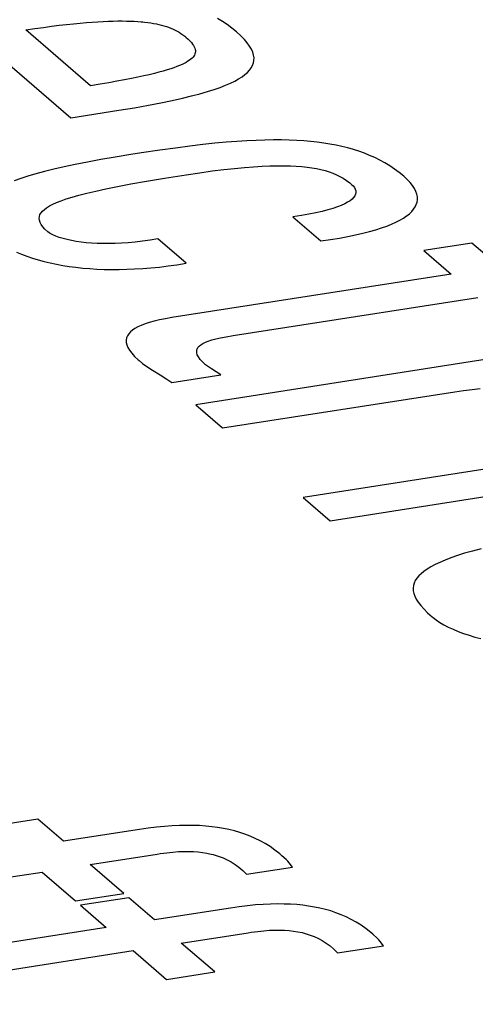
# Model space of a CAD drawing. Header units: millimetres. Extents: x -2579 to 1363, y -329 to 2298.
# Tile 239 of 256: x 1133.07 to 1134.31, y 1200.02 to 1202.69. Entities that reach past the tile are written whole.
import ezdxf

# ---------------------------------------------------------------- set-up
doc = ezdxf.new("R2010")
doc.units = ezdxf.units.MM
doc.header["$LTSCALE"] = 30.734
doc.layers.get('0').update_dxf_attribs({"linetype": 'CONTINUOUS'})

msp = doc.modelspace()

# ---------------------------------------------------------------- linework, layer by layer
at = {"color": 250, "true_color": 0x1c1c1c}
for p, q in [((1133.6186, 1202.6888), (1133.6052, 1202.6969)), ((1133.0847, 1202.6656), (1133.1091, 1202.6693)), ((1133.2602, 1202.5141), (1133.0847, 1202.6656)), ((1133.1091, 1202.6693), (1133.1322, 1202.6725)), ((1133.1322, 1202.6725), (1133.1543, 1202.6755)), ((1133.1543, 1202.6755), (1133.1752, 1202.6781)), ((1133.1752, 1202.6781), (1133.195, 1202.6804)), ((1133.195, 1202.6804), (1133.2139, 1202.6824)), ((1133.2139, 1202.6824), (1133.2318, 1202.6842)), ((1133.2318, 1202.6842), (1133.2488, 1202.6857)), ((1133.2488, 1202.6857), (1133.265, 1202.6869)), ((1133.265, 1202.6869), (1133.2803, 1202.6879)), ((1133.2803, 1202.6879), (1133.2949, 1202.6887)), ((1133.2949, 1202.6887), (1133.3088, 1202.6893)), ((1133.3088, 1202.6893), (1133.3219, 1202.6897)), ((1133.3219, 1202.6897), (1133.3344, 1202.6899)), ((1133.3344, 1202.6899), (1133.3464, 1202.6899)), ((1133.3464, 1202.6899), (1133.3577, 1202.6898)), ((1133.3577, 1202.6898), (1133.3685, 1202.6895)), ((1133.3685, 1202.6895), (1133.3788, 1202.689)), ((1133.3788, 1202.689), (1133.3886, 1202.6884)), ((1133.3886, 1202.6884), (1133.398, 1202.6877)), ((1133.398, 1202.6877), (1133.4025, 1202.6873)), ((1133.4025, 1202.6873), (1133.4069, 1202.6868)), ((1133.4069, 1202.6868), (1133.4155, 1202.6858)), ((1133.4155, 1202.6858), (1133.4237, 1202.6846)), ((1133.4237, 1202.6846), (1133.4315, 1202.6833)), ((1133.4315, 1202.6833), (1133.439, 1202.6819)), ((1133.439, 1202.6819), (1133.4462, 1202.6803)), ((1133.4462, 1202.6803), (1133.4532, 1202.6786)), ((1133.4532, 1202.6786), (1133.4598, 1202.6768)), ((1133.4598, 1202.6768), (1133.4663, 1202.6748)), ((1133.4663, 1202.6748), (1133.4725, 1202.6727)), ((1133.4725, 1202.6727), (1133.4785, 1202.6704)), ((1133.4785, 1202.6704), (1133.4843, 1202.6679)), ((1133.4843, 1202.6679), (1133.49, 1202.6652)), ((1133.49, 1202.6652), (1133.4954, 1202.6624)), ((1133.6317, 1202.6801), (1133.6186, 1202.6888)), ((1133.6445, 1202.6706), (1133.6317, 1202.6801)), ((1133.6569, 1202.6604), (1133.6445, 1202.6706)), ((1132.9536, 1202.6452), (1133.2067, 1202.4268)), ((1133.4954, 1202.6624), (1133.5008, 1202.6593)), ((1133.5008, 1202.6593), (1133.506, 1202.656)), ((1133.506, 1202.656), (1133.5111, 1202.6524)), ((1133.5111, 1202.6524), (1133.5161, 1202.6484)), ((1133.5161, 1202.6484), (1133.5189, 1202.6461)), ((1133.5189, 1202.6461), (1133.5195, 1202.6456)), ((1133.5195, 1202.6456), (1133.5253, 1202.6403)), ((1133.5253, 1202.6403), (1133.5302, 1202.6356)), ((1133.6685, 1202.6499), (1133.6569, 1202.6604)), ((1133.6782, 1202.64), (1133.6685, 1202.6499)), ((1133.6862, 1202.6306), (1133.6782, 1202.64)), ((1133.5302, 1202.6356), (1133.5342, 1202.6312)), ((1133.5342, 1202.6312), (1133.5375, 1202.6271)), ((1133.5375, 1202.6271), (1133.5401, 1202.6233)), ((1133.5401, 1202.6233), (1133.5422, 1202.6196)), ((1133.5422, 1202.6196), (1133.5437, 1202.6161)), ((1133.5437, 1202.6161), (1133.5447, 1202.6128)), ((1133.5447, 1202.6128), (1133.5452, 1202.6095)), ((1133.6926, 1202.6217), (1133.6862, 1202.6306)), ((1133.6976, 1202.6132), (1133.6926, 1202.6217)), ((1133.7012, 1202.6051), (1133.6976, 1202.6132)), ((1133.5329, 1202.586), (1133.5292, 1202.5831)), ((1133.5361, 1202.5888), (1133.5329, 1202.586)), ((1133.5387, 1202.5916), (1133.5361, 1202.5888)), ((1133.541, 1202.5945), (1133.5387, 1202.5916)), ((1133.5427, 1202.5974), (1133.541, 1202.5945)), ((1133.544, 1202.6003), (1133.5427, 1202.5974)), ((1133.5449, 1202.6033), (1133.544, 1202.6003)), ((1133.5453, 1202.6064), (1133.5449, 1202.6033)), ((1133.5452, 1202.6095), (1133.5453, 1202.6064)), ((1133.7034, 1202.5974), (1133.7012, 1202.6051)), ((1133.7045, 1202.59), (1133.7034, 1202.5974)), ((1133.7043, 1202.5828), (1133.7045, 1202.59)), ((1133.4781, 1202.5599), (1133.4684, 1202.5568)), ((1133.4869, 1202.5629), (1133.4781, 1202.5599)), ((1133.495, 1202.5659), (1133.4869, 1202.5629)), ((1133.5023, 1202.5688), (1133.495, 1202.5659)), ((1133.5089, 1202.5717), (1133.5023, 1202.5688)), ((1133.5149, 1202.5746), (1133.5089, 1202.5717)), ((1133.5202, 1202.5774), (1133.5149, 1202.5746)), ((1133.525, 1202.5803), (1133.5202, 1202.5774)), ((1133.5292, 1202.5831), (1133.525, 1202.5803)), ((1133.6925, 1202.5565), (1133.6949, 1202.5596)), ((1133.6949, 1202.5596), (1133.6971, 1202.5628)), ((1133.6971, 1202.5628), (1133.7006, 1202.5693)), ((1133.7006, 1202.5693), (1133.703, 1202.576)), ((1133.703, 1202.576), (1133.7043, 1202.5828)), ((1133.3713, 1202.5335), (1133.3524, 1202.5298)), ((1133.3888, 1202.537), (1133.3713, 1202.5335)), ((1133.405, 1202.5405), (1133.3888, 1202.537)), ((1133.4199, 1202.5439), (1133.405, 1202.5405)), ((1133.4336, 1202.5472), (1133.4199, 1202.5439)), ((1133.4462, 1202.5505), (1133.4336, 1202.5472)), ((1133.4578, 1202.5537), (1133.4462, 1202.5505)), ((1133.4684, 1202.5568), (1133.4578, 1202.5537)), ((1133.6522, 1202.5268), (1133.6627, 1202.5326)), ((1133.6627, 1202.5326), (1133.6719, 1202.5384)), ((1133.6719, 1202.5384), (1133.6799, 1202.5443)), ((1133.6799, 1202.5443), (1133.6867, 1202.5504)), ((1133.6867, 1202.5504), (1133.6925, 1202.5565)), ((1133.2859, 1202.5182), (1133.2602, 1202.5141)), ((1133.3098, 1202.5222), (1133.2859, 1202.5182)), ((1133.3319, 1202.5261), (1133.3098, 1202.5222)), ((1133.3524, 1202.5298), (1133.3319, 1202.5261)), ((1133.5959, 1202.5039), (1133.6123, 1202.5096)), ((1133.6123, 1202.5096), (1133.6271, 1202.5153)), ((1133.6271, 1202.5153), (1133.6404, 1202.5211)), ((1133.6404, 1202.5211), (1133.6522, 1202.5268)), ((1133.4823, 1202.4741), (1133.5099, 1202.4803)), ((1133.5099, 1202.4803), (1133.5348, 1202.4863)), ((1133.5348, 1202.4863), (1133.5573, 1202.4923)), ((1133.5573, 1202.4923), (1133.5776, 1202.4981)), ((1133.5776, 1202.4981), (1133.5959, 1202.5039)), ((1133.3369, 1202.4472), (1133.3795, 1202.4544)), ((1133.3795, 1202.4544), (1133.4175, 1202.4612)), ((1133.4175, 1202.4612), (1133.4516, 1202.4678)), ((1133.4516, 1202.4678), (1133.4823, 1202.4741)), ((1133.2067, 1202.4268), (1133.3369, 1202.4472)), ((1133.4913, 1202.3447), (1133.4481, 1202.3387)), ((1133.5301, 1202.3497), (1133.4913, 1202.3447)), ((1133.5656, 1202.354), (1133.5301, 1202.3497)), ((1133.5984, 1202.3575), (1133.5656, 1202.354)), ((1133.629, 1202.3603), (1133.5984, 1202.3575)), ((1133.6577, 1202.3626), (1133.629, 1202.3603)), ((1133.6846, 1202.3643), (1133.6577, 1202.3626)), ((1133.7101, 1202.3656), (1133.6846, 1202.3643)), ((1133.7343, 1202.3664), (1133.7101, 1202.3656)), ((1133.7573, 1202.3667), (1133.7343, 1202.3664)), ((1133.7792, 1202.3667), (1133.7573, 1202.3667)), ((1133.8002, 1202.3662), (1133.7792, 1202.3667)), ((1133.8204, 1202.3654), (1133.8002, 1202.3662)), ((1133.8397, 1202.3641), (1133.8204, 1202.3654)), ((1133.8584, 1202.3625), (1133.8397, 1202.3641)), ((1133.8765, 1202.3606), (1133.8584, 1202.3625)), ((1133.8939, 1202.3582), (1133.8765, 1202.3606)), ((1133.9109, 1202.3555), (1133.8939, 1202.3582)), ((1133.9274, 1202.3524), (1133.9109, 1202.3555)), ((1133.9435, 1202.3489), (1133.9274, 1202.3524)), ((1133.9592, 1202.345), (1133.9435, 1202.3489)), ((1133.9746, 1202.3406), (1133.9592, 1202.345)), ((1133.3274, 1202.32), (1133.2882, 1202.3133)), ((1133.3698, 1202.3269), (1133.3274, 1202.32)), ((1133.3991, 1202.3314), (1133.3698, 1202.3269)), ((1133.4481, 1202.3387), (1133.3991, 1202.3314)), ((1133.9896, 1202.3358), (1133.9746, 1202.3406)), ((1134.0043, 1202.3306), (1133.9896, 1202.3358)), ((1134.0187, 1202.3248), (1134.0043, 1202.3306)), ((1134.0328, 1202.3186), (1134.0187, 1202.3248)), ((1134.0466, 1202.3118), (1134.0328, 1202.3186)), ((1133.1883, 1202.2935), (1133.1603, 1202.2871)), ((1133.2188, 1202.3), (1133.1883, 1202.2935)), ((1133.2521, 1202.3066), (1133.2188, 1202.3)), ((1133.2882, 1202.3133), (1133.2521, 1202.3066)), ((1133.6515, 1202.2895), (1133.6784, 1202.292)), ((1133.6784, 1202.292), (1133.7032, 1202.294)), ((1133.7032, 1202.294), (1133.7263, 1202.2954)), ((1133.7263, 1202.2954), (1133.7476, 1202.2962)), ((1133.7476, 1202.2962), (1133.7675, 1202.2967)), ((1133.7675, 1202.2967), (1133.7859, 1202.2966)), ((1133.7859, 1202.2966), (1133.8032, 1202.2962)), ((1133.8032, 1202.2962), (1133.8192, 1202.2954)), ((1133.8192, 1202.2954), (1133.8343, 1202.2943)), ((1133.8343, 1202.2943), (1133.8485, 1202.2928)), ((1133.8485, 1202.2928), (1133.8618, 1202.2909)), ((1133.8618, 1202.2909), (1133.8744, 1202.2887)), ((1134.0601, 1202.3043), (1134.0466, 1202.3118)), ((1134.0734, 1202.2963), (1134.0601, 1202.3043)), ((1134.0863, 1202.2876), (1134.0734, 1202.2963)), ((1133.0898, 1202.2682), (1133.0704, 1202.262)), ((1133.1112, 1202.2744), (1133.0898, 1202.2682)), ((1133.1346, 1202.2807), (1133.1112, 1202.2744)), ((1133.1603, 1202.2871), (1133.1346, 1202.2807)), ((1133.461, 1202.2628), (1133.5203, 1202.2722)), ((1133.5203, 1202.2722), (1133.5571, 1202.2778)), ((1133.5571, 1202.2778), (1133.5911, 1202.2824)), ((1133.5911, 1202.2824), (1133.6225, 1202.2863)), ((1133.6225, 1202.2863), (1133.6515, 1202.2895)), ((1133.8744, 1202.2887), (1133.8863, 1202.2862)), ((1133.8863, 1202.2862), (1133.8976, 1202.2833)), ((1133.8976, 1202.2833), (1133.9083, 1202.28)), ((1133.9083, 1202.28), (1133.9186, 1202.2763)), ((1133.9186, 1202.2763), (1133.9284, 1202.2722)), ((1133.9284, 1202.2722), (1133.9379, 1202.2676)), ((1133.9379, 1202.2676), (1133.9471, 1202.2625)), ((1134.099, 1202.2782), (1134.0863, 1202.2876)), ((1134.1114, 1202.2681), (1134.099, 1202.2782)), ((1134.1116, 1202.2679), (1134.1114, 1202.2681)), ((1134.121, 1202.2592), (1134.1116, 1202.2679)), ((1133.0704, 1202.262), (1133.0527, 1202.2558)), ((1133.3019, 1202.2339), (1133.3336, 1202.2403)), ((1133.3336, 1202.2403), (1133.3701, 1202.2471)), ((1133.3701, 1202.2471), (1133.4121, 1202.2546)), ((1133.4121, 1202.2546), (1133.461, 1202.2628)), ((1133.9471, 1202.2625), (1133.956, 1202.2567)), ((1133.956, 1202.2567), (1133.9647, 1202.2503)), ((1133.9647, 1202.2503), (1133.9698, 1202.246)), ((1133.9698, 1202.246), (1133.9738, 1202.2422)), ((1133.9738, 1202.2422), (1133.9774, 1202.2377)), ((1133.9774, 1202.2377), (1133.9798, 1202.2331)), ((1134.1289, 1202.2508), (1134.121, 1202.2592)), ((1134.1353, 1202.2427), (1134.1289, 1202.2508)), ((1134.1405, 1202.2347), (1134.1353, 1202.2427)), ((1133.1942, 1202.2064), (1133.2103, 1202.2114)), ((1133.2103, 1202.2114), (1133.2288, 1202.2167)), ((1133.2288, 1202.2167), (1133.25, 1202.2221)), ((1133.25, 1202.2221), (1133.2742, 1202.2278)), ((1133.2742, 1202.2278), (1133.3019, 1202.2339)), ((1133.9785, 1202.2149), (1133.9753, 1202.2104)), ((1133.9805, 1202.2194), (1133.9785, 1202.2149)), ((1133.9798, 1202.2331), (1133.9812, 1202.2285)), ((1133.9814, 1202.2239), (1133.9805, 1202.2194)), ((1133.9812, 1202.2285), (1133.9814, 1202.2239)), ((1134.1443, 1202.227), (1134.1405, 1202.2347)), ((1134.147, 1202.2195), (1134.1443, 1202.227)), ((1134.1484, 1202.2122), (1134.147, 1202.2195)), ((1134.1486, 1202.2051), (1134.1484, 1202.2122)), ((1133.1409, 1202.1826), (1133.1484, 1202.1873)), ((1133.1484, 1202.1873), (1133.1574, 1202.1919)), ((1133.1574, 1202.1919), (1133.1679, 1202.1967)), ((1133.1679, 1202.1967), (1133.1801, 1202.2015)), ((1133.1801, 1202.2015), (1133.1942, 1202.2064)), ((1133.931, 1202.1846), (1133.9188, 1202.1805)), ((1133.9416, 1202.1888), (1133.931, 1202.1846)), ((1133.9509, 1202.193), (1133.9416, 1202.1888)), ((1133.9588, 1202.1973), (1133.9509, 1202.193)), ((1133.9655, 1202.2016), (1133.9588, 1202.1973)), ((1133.971, 1202.206), (1133.9655, 1202.2016)), ((1133.9753, 1202.2104), (1133.971, 1202.206)), ((1134.1383, 1202.1784), (1134.1425, 1202.1848)), ((1134.1425, 1202.1848), (1134.1456, 1202.1914)), ((1134.1456, 1202.1914), (1134.1477, 1202.1981)), ((1134.1477, 1202.1981), (1134.1486, 1202.2051)), ((1133.1205, 1202.1536), (1133.1211, 1202.1587)), ((1133.1211, 1202.1587), (1133.1228, 1202.1637)), ((1133.1228, 1202.1637), (1133.1256, 1202.1685)), ((1133.1256, 1202.1685), (1133.1295, 1202.1733)), ((1133.1295, 1202.1733), (1133.1346, 1202.178)), ((1133.1346, 1202.178), (1133.1409, 1202.1826)), ((1133.8331, 1202.1611), (1133.8103, 1202.1576)), ((1133.8103, 1202.1576), (1133.8861, 1202.0922)), ((1133.8539, 1202.1648), (1133.8331, 1202.1611)), ((1133.8728, 1202.1686), (1133.8539, 1202.1648)), ((1133.8898, 1202.1725), (1133.8728, 1202.1686)), ((1133.9051, 1202.1764), (1133.8898, 1202.1725)), ((1133.9122, 1202.1785), (1133.9051, 1202.1764)), ((1133.9188, 1202.1805), (1133.9122, 1202.1785)), ((1134.1107, 1202.1543), (1134.1193, 1202.1601)), ((1134.1193, 1202.1601), (1134.1231, 1202.1631)), ((1134.1231, 1202.1631), (1134.1267, 1202.1661)), ((1134.1267, 1202.1661), (1134.1331, 1202.1722)), ((1134.1331, 1202.1722), (1134.1383, 1202.1784)), ((1133.1211, 1202.1483), (1133.1205, 1202.1536)), ((1133.1229, 1202.1427), (1133.1211, 1202.1483)), ((1133.1259, 1202.1369), (1133.1229, 1202.1427)), ((1133.1303, 1202.1308), (1133.1259, 1202.1369)), ((1133.1362, 1202.1243), (1133.1303, 1202.1308)), ((1134.0509, 1202.1275), (1134.0653, 1202.1326)), ((1134.0653, 1202.1326), (1134.0784, 1202.1378)), ((1134.0784, 1202.1378), (1134.0903, 1202.1432)), ((1134.0903, 1202.1432), (1134.1011, 1202.1487)), ((1134.1011, 1202.1487), (1134.1107, 1202.1543)), ((1133.1437, 1202.1173), (1133.1362, 1202.1243)), ((1133.148, 1202.1142), (1133.1437, 1202.1173)), ((1133.1505, 1202.1126), (1133.148, 1202.1142)), ((1133.1574, 1202.1091), (1133.1505, 1202.1126)), ((1133.1656, 1202.1055), (1133.1574, 1202.1091)), ((1133.1751, 1202.1021), (1133.1656, 1202.1055)), ((1133.9364, 1202.1), (1133.9591, 1202.1042)), ((1133.9591, 1202.1042), (1133.9803, 1202.1085)), ((1133.9803, 1202.1085), (1134.0001, 1202.113)), ((1134.0001, 1202.113), (1134.0184, 1202.1177)), ((1134.0184, 1202.1177), (1134.0353, 1202.1225)), ((1134.0353, 1202.1225), (1134.0509, 1202.1275)), ((1133.1854, 1202.0989), (1133.1751, 1202.1021)), ((1133.1967, 1202.096), (1133.1854, 1202.0989)), ((1133.2086, 1202.0933), (1133.1967, 1202.096)), ((1133.2213, 1202.091), (1133.2086, 1202.0933)), ((1133.2345, 1202.0891), (1133.2213, 1202.091)), ((1133.2484, 1202.0875), (1133.2345, 1202.0891)), ((1133.2628, 1202.0863), (1133.2484, 1202.0875)), ((1133.2779, 1202.0854), (1133.2628, 1202.0863)), ((1133.2935, 1202.085), (1133.2779, 1202.0854)), ((1133.3098, 1202.0849), (1133.2935, 1202.085)), ((1133.3268, 1202.0853), (1133.3098, 1202.0849)), ((1133.3443, 1202.0861), (1133.3268, 1202.0853)), ((1133.3626, 1202.0874), (1133.3443, 1202.0861)), ((1133.3816, 1202.0891), (1133.3626, 1202.0874)), ((1133.4014, 1202.0914), (1133.3816, 1202.0891)), ((1133.4219, 1202.0943), (1133.4014, 1202.0914)), ((1133.4432, 1202.0977), (1133.4219, 1202.0943)), ((1133.5199, 1202.0315), (1133.4432, 1202.0977)), ((1133.8861, 1202.0922), (1133.912, 1202.096)), ((1133.912, 1202.096), (1133.9364, 1202.1)), ((1134.2969, 1202.0864), (1134.1659, 1202.0659)), ((1134.3709, 1202.0225), (1134.2969, 1202.0864)), ((1133.0585, 1202.0618), (1133.0723, 1202.056)), ((1133.0723, 1202.056), (1133.0869, 1202.0506)), ((1133.0869, 1202.0506), (1133.102, 1202.0455)), ((1134.1659, 1202.0659), (1134.2399, 1202.0021)), ((1133.102, 1202.0455), (1133.1176, 1202.0408)), ((1133.1176, 1202.0408), (1133.1338, 1202.0365)), ((1133.1338, 1202.0365), (1133.1504, 1202.0325)), ((1133.1504, 1202.0325), (1133.1674, 1202.029)), ((1133.1674, 1202.029), (1133.1847, 1202.0258)), ((1133.1847, 1202.0258), (1133.2025, 1202.023)), ((1133.4474, 1202.0215), (1133.471, 1202.0243)), ((1133.471, 1202.0243), (1133.4951, 1202.0276)), ((1133.4951, 1202.0276), (1133.5199, 1202.0315)), ((1133.2025, 1202.023), (1133.2206, 1202.0207)), ((1133.2206, 1202.0207), (1133.2391, 1202.0187)), ((1133.2391, 1202.0187), (1133.258, 1202.0171)), ((1133.258, 1202.0171), (1133.2773, 1202.0159)), ((1133.2773, 1202.0159), (1133.297, 1202.0151)), ((1133.297, 1202.0151), (1133.3171, 1202.0147)), ((1133.3171, 1202.0147), (1133.3376, 1202.0148)), ((1133.3376, 1202.0148), (1133.3585, 1202.0152)), ((1133.3585, 1202.0152), (1133.38, 1202.0161)), ((1133.38, 1202.0161), (1133.4019, 1202.0174)), ((1133.4019, 1202.0174), (1133.4244, 1202.0193)), ((1133.4244, 1202.0193), (1133.4474, 1202.0215)), ((1134.2399, 1202.0021), (1133.4814, 1201.8839)), ((1133.6476, 1201.8353), (1134.3129, 1201.939)), ((1133.3979, 1201.8629), (1133.3888, 1201.8588)), ((1133.4082, 1201.8669), (1133.3979, 1201.8629)), ((1133.4199, 1201.8706), (1133.4082, 1201.8669)), ((1133.4329, 1201.8742), (1133.4199, 1201.8706)), ((1133.4474, 1201.8776), (1133.4329, 1201.8742)), ((1133.4635, 1201.8809), (1133.4474, 1201.8776)), ((1133.4814, 1201.8839), (1133.4635, 1201.8809)), ((1133.3638, 1201.8399), (1133.3604, 1201.8346)), ((1133.3684, 1201.845), (1133.3638, 1201.8399)), ((1133.3741, 1201.8498), (1133.3684, 1201.845)), ((1133.3809, 1201.8544), (1133.3741, 1201.8498)), ((1133.3888, 1201.8588), (1133.3809, 1201.8544)), ((1133.3581, 1201.829), (1133.357, 1201.823)), ((1133.357, 1201.823), (1133.3572, 1201.8167)), ((1133.3572, 1201.8167), (1133.3587, 1201.81)), ((1133.3604, 1201.8346), (1133.3581, 1201.829)), ((1133.3587, 1201.81), (1133.3616, 1201.8029)), ((1134.613, 1201.8136), (1133.546, 1201.6473)), ((1133.5556, 1201.8067), (1133.5601, 1201.8104)), ((1133.5601, 1201.8104), (1133.5657, 1201.8139)), ((1133.5657, 1201.8139), (1133.5724, 1201.8172)), ((1133.5724, 1201.8172), (1133.5803, 1201.8204)), ((1133.5803, 1201.8204), (1133.5896, 1201.8234)), ((1133.5896, 1201.8234), (1133.6005, 1201.8263)), ((1133.6005, 1201.8263), (1133.6133, 1201.8292)), ((1133.6133, 1201.8292), (1133.6285, 1201.8321)), ((1133.6285, 1201.8321), (1133.6476, 1201.8353)), ((1133.3616, 1201.8029), (1133.366, 1201.7953)), ((1133.366, 1201.7953), (1133.372, 1201.7872)), ((1133.372, 1201.7872), (1133.3798, 1201.7785)), ((1133.5488, 1201.7937), (1133.5492, 1201.7961)), ((1133.5489, 1201.7886), (1133.5488, 1201.7937)), ((1133.5503, 1201.7831), (1133.5489, 1201.7886)), ((1133.5492, 1201.7961), (1133.5499, 1201.7984)), ((1133.5499, 1201.7984), (1133.5522, 1201.8027)), ((1133.5533, 1201.7771), (1133.5503, 1201.7831)), ((1133.5522, 1201.8027), (1133.5556, 1201.8067)), ((1133.3798, 1201.7785), (1133.3896, 1201.7693)), ((1133.3896, 1201.7693), (1133.3919, 1201.7673)), ((1133.3919, 1201.7673), (1133.4015, 1201.7596)), ((1133.4015, 1201.7596), (1133.4133, 1201.7511)), ((1133.5579, 1201.7706), (1133.5533, 1201.7771)), ((1133.5643, 1201.7634), (1133.5579, 1201.7706)), ((1133.5727, 1201.7555), (1133.5643, 1201.7634)), ((1133.4133, 1201.7511), (1133.4286, 1201.7412)), ((1133.4286, 1201.7412), (1133.4492, 1201.7284)), ((1133.5776, 1201.7519), (1133.5727, 1201.7555)), ((1133.5888, 1201.7445), (1133.5776, 1201.7519)), ((1133.6141, 1201.7284), (1133.5888, 1201.7445)), ((1133.4492, 1201.7284), (1133.4675, 1201.7168)), ((1133.4675, 1201.7168), (1133.481, 1201.7077)), ((1133.481, 1201.7077), (1133.6141, 1201.7284)), ((1133.6191, 1201.5842), (1134.2501, 1201.6825)), ((1134.2501, 1201.6825), (1134.274, 1201.686)), ((1134.274, 1201.686), (1134.2971, 1201.689)), ((1134.2971, 1201.689), (1134.3192, 1201.6915)), ((1133.546, 1201.6473), (1133.6191, 1201.5842)), ((1134.9049, 1201.5615), (1133.838, 1201.3952)), ((1133.911, 1201.3321), (1134.978, 1201.4984)), ((1133.838, 1201.3952), (1133.911, 1201.3321)), ((1134.298, 1201.2498), (1134.2766, 1201.2436)), ((1134.3215, 1201.2561), (1134.298, 1201.2498)), ((1134.2236, 1201.2251), (1134.2093, 1201.219)), ((1134.2396, 1201.2312), (1134.2236, 1201.2251)), ((1134.2572, 1201.2374), (1134.2396, 1201.2312)), ((1134.2766, 1201.2436), (1134.2572, 1201.2374)), ((1134.1662, 1201.1945), (1134.1587, 1201.1883)), ((1134.175, 1201.2006), (1134.1662, 1201.1945)), ((1134.1799, 1201.2037), (1134.175, 1201.2006)), ((1134.1851, 1201.2067), (1134.1799, 1201.2037)), ((1134.1965, 1201.2129), (1134.1851, 1201.2067)), ((1134.2093, 1201.219), (1134.1965, 1201.2129)), ((1134.1429, 1201.1693), (1134.1399, 1201.1628)), ((1134.1471, 1201.1757), (1134.1429, 1201.1693)), ((1134.1523, 1201.182), (1134.1471, 1201.1757)), ((1134.1587, 1201.1883), (1134.1523, 1201.182)), ((1134.138, 1201.1561), (1134.1371, 1201.1492)), ((1134.1371, 1201.1492), (1134.1374, 1201.1421)), ((1134.1374, 1201.1421), (1134.1389, 1201.1348)), ((1134.1399, 1201.1628), (1134.138, 1201.1561)), ((1134.1389, 1201.1348), (1134.1415, 1201.1272)), ((1134.1415, 1201.1272), (1134.1454, 1201.1192)), ((1134.1454, 1201.1192), (1134.1507, 1201.1109)), ((1134.1507, 1201.1109), (1134.1575, 1201.102)), ((1134.1575, 1201.102), (1134.1658, 1201.0925)), ((1134.1658, 1201.0925), (1134.1761, 1201.0823)), ((1134.1761, 1201.0823), (1134.1885, 1201.071)), ((1134.1885, 1201.071), (1134.189, 1201.0706)), ((1134.189, 1201.0706), (1134.191, 1201.0689)), ((1134.191, 1201.0689), (1134.1994, 1201.0625)), ((1134.1994, 1201.0625), (1134.2092, 1201.056)), ((1134.2092, 1201.056), (1134.2202, 1201.0496)), ((1134.2202, 1201.0496), (1134.2323, 1201.0433)), ((1134.2323, 1201.0433), (1134.2454, 1201.0372)), ((1134.2454, 1201.0372), (1134.2592, 1201.0315)), ((1134.2592, 1201.0315), (1134.2737, 1201.026)), ((1134.2737, 1201.026), (1134.2888, 1201.0209)), ((1134.2888, 1201.0209), (1134.3045, 1201.0162)), ((1134.3045, 1201.0162), (1134.3206, 1201.0119)), ((1133.1168, 1200.5212), (1132.9857, 1200.5008)), ((1133.1863, 1200.4612), (1133.1168, 1200.5212)), ((1133.4397, 1200.4997), (1133.4171, 1200.4969)), ((1133.4613, 1200.5018), (1133.4397, 1200.4997)), ((1133.4819, 1200.5032), (1133.4613, 1200.5018)), ((1133.5017, 1200.5042), (1133.4819, 1200.5032)), ((1133.5207, 1200.5045), (1133.5017, 1200.5042)), ((1133.5389, 1200.5044), (1133.5207, 1200.5045)), ((1133.5564, 1200.5037), (1133.5389, 1200.5044)), ((1133.5733, 1200.5026), (1133.5564, 1200.5037)), ((1133.5897, 1200.5009), (1133.5733, 1200.5026)), ((1133.6056, 1200.4988), (1133.5897, 1200.5009)), ((1133.6211, 1200.4962), (1133.6056, 1200.4988)), ((1133.3934, 1200.4935), (1133.1863, 1200.4612)), ((1133.4171, 1200.4969), (1133.3934, 1200.4935)), ((1133.6362, 1200.4931), (1133.6211, 1200.4962)), ((1133.651, 1200.4895), (1133.6362, 1200.4931)), ((1133.6655, 1200.4854), (1133.651, 1200.4895)), ((1133.6797, 1200.4806), (1133.6655, 1200.4854)), ((1133.6937, 1200.4752), (1133.6797, 1200.4806)), ((1133.7076, 1200.4692), (1133.6937, 1200.4752)), ((1133.7212, 1200.4625), (1133.7076, 1200.4692)), ((1133.7348, 1200.455), (1133.7212, 1200.4625)), ((1133.7481, 1200.4466), (1133.7348, 1200.455)), ((1133.7614, 1200.4373), (1133.7481, 1200.4466)), ((1133.2593, 1200.3982), (1133.441, 1200.4265)), ((1133.441, 1200.4265), (1133.4491, 1200.4277)), ((1133.4491, 1200.4277), (1133.4673, 1200.4301)), ((1133.4673, 1200.4301), (1133.4839, 1200.4318)), ((1133.4839, 1200.4318), (1133.4992, 1200.433)), ((1133.4992, 1200.433), (1133.5136, 1200.4336)), ((1133.5136, 1200.4336), (1133.5272, 1200.4336)), ((1133.5272, 1200.4336), (1133.5401, 1200.4332)), ((1133.5401, 1200.4332), (1133.5526, 1200.4323)), ((1133.5526, 1200.4323), (1133.5646, 1200.4309)), ((1133.5646, 1200.4309), (1133.5763, 1200.4291)), ((1133.5763, 1200.4291), (1133.5877, 1200.4266)), ((1133.5877, 1200.4266), (1133.5934, 1200.4252)), ((1133.5934, 1200.4252), (1133.599, 1200.4237)), ((1133.599, 1200.4237), (1133.6101, 1200.4201)), ((1133.6101, 1200.4201), (1133.621, 1200.4158)), ((1133.7747, 1200.4269), (1133.7614, 1200.4373)), ((1133.7803, 1200.4221), (1133.7747, 1200.4269)), ((1133.7917, 1200.4118), (1133.7803, 1200.4221)), ((1133.3502, 1200.3197), (1133.2593, 1200.3982)), ((1133.621, 1200.4158), (1133.6318, 1200.4108)), ((1133.6318, 1200.4108), (1133.6425, 1200.405)), ((1133.6425, 1200.405), (1133.6531, 1200.3983)), ((1133.6531, 1200.3983), (1133.6636, 1200.3906)), ((1133.7961, 1200.4072), (1133.7917, 1200.4118)), ((1133.8, 1200.4029), (1133.7961, 1200.4072)), ((1133.8064, 1200.3945), (1133.8, 1200.4029)), ((1133.8087, 1200.3912), (1133.8064, 1200.3945)), ((1132.1923, 1200.2319), (1133.1283, 1200.3777)), ((1133.1283, 1200.3777), (1133.2192, 1200.2993)), ((1133.6636, 1200.3906), (1133.6739, 1200.3817)), ((1133.6739, 1200.3817), (1133.684, 1200.3717)), ((1133.684, 1200.3717), (1133.8087, 1200.3912)), ((1133.2192, 1200.2993), (1133.3502, 1200.3197)), ((1133.3641, 1200.3077), (1133.2331, 1200.2872)), ((1133.2331, 1200.2872), (1133.3026, 1200.2272)), ((1133.4337, 1200.2476), (1133.3641, 1200.3077)), ((1133.6871, 1200.2861), (1133.6645, 1200.2834)), ((1133.7087, 1200.2882), (1133.6871, 1200.2861)), ((1133.7293, 1200.2897), (1133.7087, 1200.2882)), ((1133.7491, 1200.2906), (1133.7293, 1200.2897)), ((1133.7681, 1200.2909), (1133.7491, 1200.2906)), ((1133.7863, 1200.2908), (1133.7681, 1200.2909)), ((1133.8038, 1200.2901), (1133.7863, 1200.2908)), ((1133.8208, 1200.289), (1133.8038, 1200.2901)), ((1133.8371, 1200.2873), (1133.8208, 1200.289)), ((1133.853, 1200.2852), (1133.8371, 1200.2873)), ((1133.8685, 1200.2826), (1133.853, 1200.2852)), ((1133.6408, 1200.2799), (1133.4337, 1200.2476)), ((1133.6645, 1200.2834), (1133.6408, 1200.2799)), ((1133.8836, 1200.2795), (1133.8685, 1200.2826)), ((1133.8984, 1200.2759), (1133.8836, 1200.2795)), ((1133.9129, 1200.2718), (1133.8984, 1200.2759)), ((1133.9271, 1200.267), (1133.9129, 1200.2718)), ((1133.9412, 1200.2617), (1133.9271, 1200.267)), ((1133.955, 1200.2556), (1133.9412, 1200.2617)), ((1133.9687, 1200.2489), (1133.955, 1200.2556)), ((1133.9822, 1200.2414), (1133.9687, 1200.2489)), ((1133.9956, 1200.233), (1133.9822, 1200.2414)), ((1134.0089, 1200.2237), (1133.9956, 1200.233)), ((1133.3026, 1200.2272), (1132.3667, 1200.0813)), ((1133.5067, 1200.1846), (1133.6884, 1200.2129)), ((1133.6884, 1200.2129), (1133.6965, 1200.2141)), ((1133.6965, 1200.2141), (1133.7147, 1200.2165)), ((1133.7147, 1200.2165), (1133.7313, 1200.2183)), ((1133.7313, 1200.2183), (1133.7466, 1200.2194)), ((1133.7466, 1200.2194), (1133.761, 1200.22)), ((1133.761, 1200.22), (1133.7746, 1200.22)), ((1133.7746, 1200.22), (1133.7876, 1200.2196)), ((1133.7876, 1200.2196), (1133.8, 1200.2187)), ((1133.8, 1200.2187), (1133.812, 1200.2173)), ((1133.812, 1200.2173), (1133.8237, 1200.2155)), ((1133.8237, 1200.2155), (1133.8351, 1200.2131)), ((1133.8351, 1200.2131), (1133.8408, 1200.2116)), ((1133.8408, 1200.2116), (1133.8464, 1200.2101)), ((1133.8464, 1200.2101), (1133.8575, 1200.2065)), ((1133.8575, 1200.2065), (1133.8684, 1200.2022)), ((1134.0221, 1200.2133), (1134.0089, 1200.2237)), ((1134.0277, 1200.2086), (1134.0221, 1200.2133)), ((1134.0391, 1200.1982), (1134.0277, 1200.2086)), ((1133.5976, 1200.1061), (1133.5067, 1200.1846)), ((1133.8684, 1200.2022), (1133.8793, 1200.1972)), ((1133.8793, 1200.1972), (1133.89, 1200.1914)), ((1133.89, 1200.1914), (1133.9005, 1200.1847)), ((1133.9005, 1200.1847), (1133.911, 1200.177)), ((1133.9314, 1200.1581), (1134.0561, 1200.1776)), ((1134.0436, 1200.1936), (1134.0391, 1200.1982)), ((1134.0474, 1200.1893), (1134.0436, 1200.1936)), ((1134.0538, 1200.1809), (1134.0474, 1200.1893)), ((1134.0561, 1200.1776), (1134.0538, 1200.1809)), ((1132.4397, 1200.0183), (1133.3757, 1200.1642)), ((1133.3757, 1200.1642), (1133.4666, 1200.0857)), ((1133.911, 1200.177), (1133.9213, 1200.1682)), ((1133.9213, 1200.1682), (1133.9314, 1200.1581)), ((1133.4666, 1200.0857), (1133.5976, 1200.1061))]:
    msp.add_line(p, q, dxfattribs=at)

doc.saveas('drawing.dxf')
